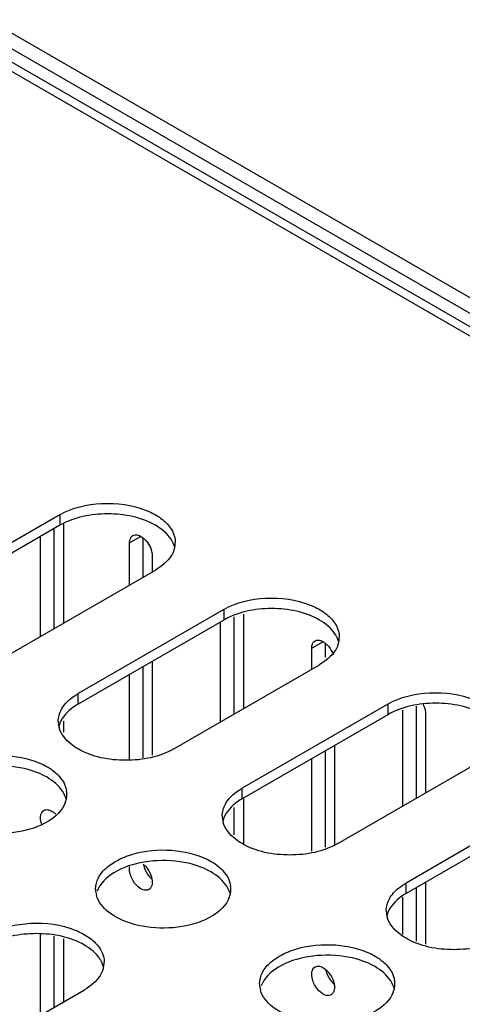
# Model space of a CAD drawing. Header units: millimetres. Extents: x 96 to 741, y 276 to 892.
# Tile 36 of 40: x 451 to 485, y 740 to 816. Entities that reach past the tile are written whole.
import ezdxf

# ---------------------------------------------------------------- set-up
doc = ezdxf.new("R2010")
doc.units = ezdxf.units.MM
doc.header["$LTSCALE"] = 75.983159
doc.layers.get('0').update_dxf_attribs({"linetype": 'CONTINUOUS'})

msp = doc.modelspace()

# ---------------------------------------------------------------- linework, layer by layer
at = {"color": 7}
for p, q in [((325.956, 886.962), (731.837, 652.632)), ((324.895, 886.35), (730.776, 652.02)), ((323.375, 885.472), (729.256, 651.142)), ((324.45, 885.579), (730.331, 651.249)), ((454.013, 777.799), (442.7, 771.267)), ((454.013, 777.799), (454.013, 776.982)), ((454.013, 776.982), (442.7, 770.45)), ((453.582, 768.976), (453.582, 776.733)), ((454.289, 777.063), (454.289, 769.385)), ((452.522, 768.364), (452.522, 776.121)), ((459.423, 775.614), (460.284, 776.111)), ((460.483, 772.961), (460.483, 775.997)), ((459.423, 772.348), (459.423, 775.614)), ((461.19, 774.593), (461.19, 773.369)), ((450.124, 766.98), (461.438, 773.512)), ((466.741, 770.45), (455.428, 763.918)), ((466.741, 770.45), (466.741, 769.634)), ((466.741, 769.634), (455.428, 763.102)), ((467.554, 762.346), (467.554, 769.873)), ((468.261, 770.081), (468.261, 762.755)), ((466.494, 761.734), (466.494, 769.491)), ((473.565, 767.449), (474.426, 767.946)), ((473.565, 765.817), (473.565, 767.449)), ((474.625, 766.737), (474.625, 767.833)), ((460.483, 758.935), (460.483, 766.021)), ((461.19, 766.429), (461.19, 759.143)), ((462.852, 759.632), (474.166, 766.164)), ((459.423, 758.781), (459.423, 765.408)), ((455.428, 763.102), (455.428, 763.918)), ((479.469, 763.102), (468.156, 756.57)), ((479.469, 763.102), (479.469, 762.285)), ((480.636, 755.202), (480.636, 762.628)), ((481.697, 755.815), (481.697, 762.94)), ((479.469, 762.285), (468.156, 755.754)), ((482.404, 762.346), (482.404, 756.223)), ((454.289, 761.775), (454.289, 760.923)), ((475.333, 759.897), (475.333, 752.211)), ((473.565, 751.691), (473.565, 758.876)), ((474.625, 752.003), (474.625, 759.489)), ((475.58, 752.284), (486.894, 758.815)), ((468.156, 755.754), (468.156, 756.57)), ((468.261, 755.754), (468.261, 752.283)), ((492.197, 755.754), (480.884, 749.222)), ((467.554, 752.965), (467.554, 755.072)), ((492.197, 754.937), (480.884, 748.405)), ((480.884, 748.405), (480.884, 749.222)), ((481.697, 744.696), (481.697, 748.874)), ((482.404, 749.283), (482.404, 744.488)), ((480.636, 745.216), (480.636, 748.124)), ((452.522, 738.971), (452.522, 745.255)), ((453.582, 739.583), (453.582, 745.092)), ((454.289, 744.885), (454.289, 739.991)), ((444.609, 734.402), (455.923, 740.934))]:
    msp.add_line(p, q, dxfattribs=at)
for centre, radius, start, end in [((461.208, 775.655), 1.768, 349.3267, 0.01002), ((461.048, 774.801), 1.932, 15.94318, 20.69564), ((461.097, 775.678), 1.881, 340.44592, 349.26517), ((473.776, 767.453), 1.932, 15.94318, 20.69564), ((473.825, 768.33), 1.881, 340.44592, 349.26517), ((473.936, 768.307), 1.768, 349.3267, 0.01002), ((455.683, 761.777), 1.792, 180.0698, 193.25795), ((455.74, 760.944), 1.851, 164.73037, 166.76479), ((455.74, 761.79), 1.851, 193.2345, 195.27043), ((452.643, 755.249), 1.923, 15.376, 19.49612), ((452.772, 756.104), 1.789, 348.14517, 359.8996), ((452.8, 756.101), 1.761, 359.97317, 8.48407), ((452.654, 756.13), 1.91, 338.88511, 348.10254), ((452.518, 753.371), 1.682, 44.60782, 50.15163), ((468.411, 754.429), 1.792, 180.0698, 193.25795), ((468.468, 753.595), 1.851, 164.73037, 166.76479), ((468.468, 754.442), 1.851, 193.2345, 195.27043), ((462.286, 750.998), 1.81, 191.88179, 198.84478), ((465.528, 748.753), 1.761, 359.97317, 8.48407), ((458.551, 748.751), 1.761, 179.97317, 188.48407), ((458.615, 748.762), 1.826, 188.52163, 195.66979), ((465.382, 748.782), 1.91, 338.88511, 348.10254), ((465.371, 747.9), 1.923, 15.376, 19.49612), ((465.5, 748.755), 1.789, 348.14517, 359.8996), ((481.139, 747.081), 1.792, 180.0698, 193.25795), ((481.196, 746.247), 1.851, 164.73037, 166.76479), ((481.196, 747.093), 1.851, 193.2345, 195.27043), ((455.533, 742.223), 1.932, 15.94318, 20.69564), ((455.693, 743.077), 1.768, 349.3267, 0.01002), ((455.582, 743.1), 1.881, 340.44592, 349.26517), ((476.428, 742.833), 1.81, 191.88179, 198.84478), ((471.279, 741.403), 1.761, 179.97317, 188.48407), ((478.228, 741.407), 1.789, 348.14517, 359.8996), ((478.256, 741.405), 1.761, 359.97317, 8.48407), ((471.343, 741.414), 1.826, 188.52163, 195.66979), ((478.11, 741.433), 1.91, 338.88511, 348.10254), ((478.099, 740.552), 1.923, 15.376, 19.49612)]:
    msp.add_arc(centre, radius, start, end, dxfattribs=at)
for points, knots in [([(454.013, 777.799), (454.984, 778.359), (457.302, 778.884), (459.637, 778.579), (460.72, 778.145)], [0, 0, 0, 0, 0.489694, 1, 1, 1, 1]), ([(460.72, 778.145), (460.853, 778.092), (461.339, 777.877), (461.799, 777.592), (462.094, 777.337)], [0, 0, 0, 0, 0.267796, 1, 1, 1, 1]), ([(461.438, 776.982), (460.336, 777.618), (457.726, 778.121), (455.115, 777.618), (454.013, 776.982)], [0, 0, 0, 0, 0.500001, 1, 1, 1, 1]), ([(462.094, 777.337), (462.355, 777.111), (462.794, 776.611), (462.975, 775.958), (462.976, 775.655)], [0, 0, 0, 0, 0.533556, 1, 1, 1, 1]), ([(462.855, 775.484), (462.801, 775.629), (462.478, 776.252), (461.906, 776.712), (461.438, 776.982)], [0, 0, 0, 0, 0.222938, 1, 1, 1, 1]), ([(459.423, 775.614), (459.423, 775.677), (459.437, 775.888), (459.551, 776.11), (459.681, 776.186)], [0, 0, 0, 0, 0.294564, 1, 1, 1, 1]), ([(459.681, 776.186), (459.735, 776.217), (460.024, 776.303), (460.323, 776.136), (460.499, 775.988)], [0, 0, 0, 0, 0.209966, 1, 1, 1, 1]), ([(460.499, 775.988), (460.809, 775.729), (461.109, 775.241), (461.19, 774.717), (461.19, 774.593)], [0, 0, 0, 0, 0.76598, 1, 1, 1, 1]), ([(462.869, 775.049), (462.817, 774.9), (462.499, 774.26), (461.915, 773.788), (461.438, 773.512)], [0, 0, 0, 0, 0.222593, 1, 1, 1, 1]), ([(466.741, 770.45), (467.712, 771.01), (470.03, 771.536), (472.365, 771.231), (473.448, 770.797)], [0, 0, 0, 0, 0.489694, 1, 1, 1, 1]), ([(474.166, 769.634), (473.064, 770.27), (470.454, 770.773), (467.843, 770.27), (466.741, 769.634)], [0, 0, 0, 0, 0.500001, 1, 1, 1, 1]), ([(473.448, 770.797), (473.581, 770.743), (474.067, 770.529), (474.527, 770.244), (474.822, 769.989)], [0, 0, 0, 0, 0.267796, 1, 1, 1, 1]), ([(475.583, 768.136), (475.529, 768.281), (475.206, 768.903), (474.634, 769.364), (474.166, 769.634)], [0, 0, 0, 0, 0.222938, 1, 1, 1, 1]), ([(474.822, 769.989), (475.083, 769.762), (475.522, 769.263), (475.703, 768.609), (475.704, 768.307)], [0, 0, 0, 0, 0.533556, 1, 1, 1, 1]), ([(473.565, 767.449), (473.565, 767.512), (473.579, 767.724), (473.693, 767.946), (473.824, 768.021)], [0, 0, 0, 0, 0.294564, 1, 1, 1, 1]), ([(473.824, 768.021), (473.914, 768.073), (474.07, 768.093), (474.21, 768.06), (474.249, 768.048)], [0, 0, 0, 0, 0.721471, 1, 1, 1, 1]), ([(474.249, 768.048), (474.354, 768.016), (474.49, 767.942), (474.61, 767.85), (474.642, 767.823)], [0, 0, 0, 0, 0.728943, 1, 1, 1, 1]), ([(475.597, 767.7), (475.545, 767.551), (475.227, 766.911), (474.643, 766.439), (474.166, 766.164)], [0, 0, 0, 0, 0.222593, 1, 1, 1, 1]), ([(453.89, 761.775), (453.89, 762.092), (454.092, 762.782), (454.572, 763.295), (454.856, 763.527)], [0, 0, 0, 0, 0.46369, 1, 1, 1, 1]), ([(479.469, 763.102), (480.44, 763.662), (482.758, 764.188), (485.093, 763.883), (486.176, 763.448)], [0, 0, 0, 0, 0.489694, 1, 1, 1, 1]), ([(455.428, 763.102), (455.241, 762.994), (454.618, 762.582), (454.096, 761.949), (453.954, 761.431)], [0, 0, 0, 0, 0.286033, 1, 1, 1, 1]), ([(486.894, 762.285), (485.792, 762.922), (483.182, 763.425), (480.571, 762.922), (479.469, 762.285)], [0, 0, 0, 0, 0.500001, 1, 1, 1, 1]), ([(482.211, 763.094), (482.241, 763.032), (482.344, 762.795), (482.404, 762.535), (482.404, 762.346)], [0, 0, 0, 0, 0.267453, 1, 1, 1, 1]), ([(455.428, 759.632), (455.241, 759.739), (454.618, 760.152), (454.096, 760.784), (453.954, 761.303)], [0, 0, 0, 0, 0.286033, 1, 1, 1, 1]), ([(462.852, 759.632), (461.751, 758.996), (459.14, 758.493), (456.53, 758.996), (455.428, 759.632)], [0, 0, 0, 0, 0.5, 1, 1, 1, 1]), ([(444.062, 756.101), (444.062, 756.403), (444.244, 757.059), (444.958, 757.871), (446.013, 758.513), (447.815, 759.114), (450.27, 759.238), (452.211, 758.713), (453.024, 758.244)], [0, 0, 0, 0, 0.087136, 0.186849, 0.304529, 0.438665, 0.730081, 1, 1, 1, 1]), ([(453.024, 757.427), (452.291, 757.85), (450.547, 758.366), (447.909, 758.332), (445.587, 757.622), (444.414, 756.536), (444.186, 755.939)], [0, 0, 0, 0, 0.260617, 0.545433, 0.802971, 1, 1, 1, 1]), ([(454.455, 755.89), (454.403, 756.039), (454.084, 756.68), (453.501, 757.152), (453.024, 757.427)], [0, 0, 0, 0, 0.222588, 1, 1, 1, 1]), ([(453.623, 757.829), (453.748, 757.725), (454.173, 757.327), (454.48, 756.778), (454.542, 756.361)], [0, 0, 0, 0, 0.278952, 1, 1, 1, 1]), ([(466.618, 754.427), (466.618, 754.744), (466.82, 755.434), (467.3, 755.947), (467.584, 756.179)], [0, 0, 0, 0, 0.46369, 1, 1, 1, 1]), ([(468.156, 755.754), (467.969, 755.646), (467.346, 755.233), (466.824, 754.601), (466.682, 754.083)], [0, 0, 0, 0, 0.286033, 1, 1, 1, 1]), ([(454.436, 755.442), (454.206, 754.845), (453.032, 753.761), (450.71, 753.052), (448.074, 753.019), (446.331, 753.535), (445.599, 753.957)], [0, 0, 0, 0, 0.197111, 0.454661, 0.739438, 1, 1, 1, 1]), ([(452.522, 754.286), (452.522, 754.35), (452.536, 754.561), (452.65, 754.783), (452.78, 754.859)], [0, 0, 0, 0, 0.294571, 1, 1, 1, 1]), ([(452.78, 754.859), (452.87, 754.911), (453.026, 754.93), (453.166, 754.898), (453.204, 754.886)], [0, 0, 0, 0, 0.721611, 1, 1, 1, 1]), ([(453.204, 754.886), (453.309, 754.854), (453.445, 754.781), (453.564, 754.689), (453.596, 754.663)], [0, 0, 0, 0, 0.728926, 1, 1, 1, 1]), ([(468.156, 752.283), (467.969, 752.391), (467.346, 752.804), (466.824, 753.436), (466.682, 753.954)], [0, 0, 0, 0, 0.286033, 1, 1, 1, 1]), ([(475.58, 752.284), (474.479, 751.647), (471.868, 751.144), (469.258, 751.647), (468.156, 752.283)], [0, 0, 0, 0, 0.5, 1, 1, 1, 1]), ([(456.79, 748.752), (456.79, 749.055), (456.972, 749.71), (457.686, 750.522), (458.741, 751.165), (460.543, 751.765), (462.998, 751.89), (464.939, 751.364), (465.752, 750.895)], [0, 0, 0, 0, 0.087136, 0.186849, 0.304529, 0.438665, 0.730081, 1, 1, 1, 1]), ([(465.752, 750.079), (465.019, 750.502), (463.275, 751.018), (460.637, 750.984), (458.315, 750.273), (457.142, 749.188), (456.913, 748.591)], [0, 0, 0, 0, 0.260617, 0.545433, 0.802971, 1, 1, 1, 1]), ([(460.497, 750.679), (460.564, 750.623), (460.824, 750.367), (461.013, 750.041), (461.101, 749.779)], [0, 0, 0, 0, 0.240385, 1, 1, 1, 1]), ([(460.573, 750.414), (460.661, 750.157), (460.846, 749.836), (461.1, 749.583), (461.166, 749.527)], [0, 0, 0, 0, 0.7591, 1, 1, 1, 1]), ([(466.351, 750.481), (466.476, 750.377), (466.901, 749.978), (467.208, 749.429), (467.27, 749.013)], [0, 0, 0, 0, 0.278952, 1, 1, 1, 1]), ([(460.931, 748.709), (460.828, 748.65), (460.432, 748.629), (459.889, 749.059), (459.609, 749.521), (459.515, 749.795)], [0, 0, 0, 0, 0.182822, 0.554475, 1, 1, 1, 1]), ([(467.183, 748.542), (467.131, 748.691), (466.812, 749.331), (466.229, 749.803), (465.752, 750.079)], [0, 0, 0, 0, 0.222588, 1, 1, 1, 1]), ([(461.19, 749.282), (461.19, 749.219), (461.176, 749.007), (461.062, 748.785), (460.931, 748.709)], [0, 0, 0, 0, 0.294553, 1, 1, 1, 1]), ([(458.327, 746.609), (458.142, 746.716), (457.522, 747.127), (457.001, 747.754), (456.857, 748.269)], [0, 0, 0, 0, 0.285617, 1, 1, 1, 1]), ([(479.346, 747.078), (479.346, 747.396), (479.548, 748.085), (480.028, 748.599), (480.312, 748.83)], [0, 0, 0, 0, 0.46369, 1, 1, 1, 1]), ([(480.884, 748.405), (480.697, 748.298), (480.074, 747.885), (479.552, 747.253), (479.41, 746.734)], [0, 0, 0, 0, 0.286033, 1, 1, 1, 1]), ([(467.164, 748.093), (466.934, 747.497), (465.76, 746.413), (463.438, 745.703), (460.802, 745.67), (459.059, 746.186), (458.327, 746.609)], [0, 0, 0, 0, 0.197111, 0.454661, 0.739438, 1, 1, 1, 1]), ([(480.884, 744.935), (480.697, 745.043), (480.074, 745.455), (479.552, 746.088), (479.41, 746.606)], [0, 0, 0, 0, 0.286033, 1, 1, 1, 1]), ([(448.498, 745.221), (449.468, 745.781), (451.787, 746.307), (454.122, 746.002), (455.205, 745.567)], [0, 0, 0, 0, 0.489694, 1, 1, 1, 1]), ([(455.923, 744.404), (454.821, 745.041), (452.211, 745.543), (449.6, 745.041), (448.498, 744.404)], [0, 0, 0, 0, 0.500001, 1, 1, 1, 1]), ([(455.205, 745.567), (455.337, 745.514), (455.824, 745.299), (456.284, 745.014), (456.578, 744.759)], [0, 0, 0, 0, 0.267796, 1, 1, 1, 1]), ([(457.34, 742.906), (457.285, 743.051), (456.963, 743.674), (456.391, 744.134), (455.923, 744.404)], [0, 0, 0, 0, 0.222938, 1, 1, 1, 1]), ([(456.578, 744.759), (456.84, 744.533), (457.279, 744.034), (457.46, 743.38), (457.46, 743.078)], [0, 0, 0, 0, 0.533556, 1, 1, 1, 1]), ([(469.518, 741.404), (469.518, 741.707), (469.7, 742.362), (470.414, 743.174), (471.469, 743.817), (473.271, 744.417), (475.726, 744.542), (477.667, 744.016), (478.48, 743.547)], [0, 0, 0, 0, 0.087136, 0.186849, 0.304529, 0.438665, 0.730081, 1, 1, 1, 1]), ([(488.308, 744.935), (487.207, 744.299), (484.596, 743.796), (481.986, 744.299), (480.884, 744.935)], [0, 0, 0, 0, 0.5, 1, 1, 1, 1]), ([(478.48, 742.731), (477.747, 743.153), (476.003, 743.67), (473.365, 743.636), (471.043, 742.925), (469.87, 741.839), (469.641, 741.242)], [0, 0, 0, 0, 0.260617, 0.545433, 0.802971, 1, 1, 1, 1]), ([(473.824, 742.71), (473.877, 742.74), (474.165, 742.826), (474.463, 742.661), (474.639, 742.514)], [0, 0, 0, 0, 0.210108, 1, 1, 1, 1]), ([(479.079, 743.133), (479.204, 743.029), (479.629, 742.63), (479.936, 742.081), (479.998, 741.665)], [0, 0, 0, 0, 0.278952, 1, 1, 1, 1]), ([(457.354, 742.471), (457.302, 742.322), (456.983, 741.682), (456.4, 741.21), (455.923, 740.934)], [0, 0, 0, 0, 0.222593, 1, 1, 1, 1]), ([(473.565, 742.137), (473.565, 742.201), (473.579, 742.412), (473.693, 742.634), (473.824, 742.71)], [0, 0, 0, 0, 0.294571, 1, 1, 1, 1]), ([(474.639, 742.514), (474.706, 742.458), (474.966, 742.202), (475.155, 741.876), (475.244, 741.614)], [0, 0, 0, 0, 0.240385, 1, 1, 1, 1]), ([(474.716, 742.249), (474.803, 741.992), (474.988, 741.671), (475.242, 741.418), (475.308, 741.362)], [0, 0, 0, 0, 0.7591, 1, 1, 1, 1]), ([(479.911, 741.194), (479.858, 741.342), (479.54, 741.983), (478.957, 742.455), (478.48, 742.731)], [0, 0, 0, 0, 0.222588, 1, 1, 1, 1]), ([(475.074, 740.545), (474.971, 740.485), (474.574, 740.464), (474.031, 740.894), (473.751, 741.356), (473.657, 741.63)], [0, 0, 0, 0, 0.182822, 0.554475, 1, 1, 1, 1]), ([(471.055, 739.261), (470.87, 739.367), (470.25, 739.778), (469.729, 740.406), (469.584, 740.921)], [0, 0, 0, 0, 0.285617, 1, 1, 1, 1]), ([(479.892, 740.745), (479.662, 740.148), (478.488, 739.065), (476.166, 738.355), (473.53, 738.322), (471.787, 738.838), (471.055, 739.261)], [0, 0, 0, 0, 0.197111, 0.454661, 0.739438, 1, 1, 1, 1]), ([(475.333, 741.117), (475.333, 741.054), (475.318, 740.842), (475.205, 740.62), (475.074, 740.545)], [0, 0, 0, 0, 0.294553, 1, 1, 1, 1])]:
    msp.add_open_spline(points, degree=3, knots=knots, dxfattribs=at)
for points in [[(474.642, 767.823), (474.823, 767.672), (474.973, 767.48), (475.088, 767.274)], [(475.088, 767.274), (475.149, 767.165), (475.201, 767.051), (475.241, 766.933)], [(454.856, 763.527), (455.035, 763.673), (455.228, 763.803), (455.428, 763.918)], [(453.024, 758.244), (453.234, 758.122), (453.436, 757.985), (453.623, 757.829)], [(467.584, 756.179), (467.763, 756.325), (467.956, 756.455), (468.156, 756.57)], [(452.614, 753.779), (452.558, 753.942), (452.522, 754.115), (452.522, 754.286)], [(459.423, 750.302), (459.423, 750.371), (459.429, 750.441), (459.443, 750.508)], [(465.752, 750.895), (465.962, 750.774), (466.164, 750.636), (466.351, 750.481)], [(459.515, 749.795), (459.459, 749.957), (459.423, 750.13), (459.423, 750.302)], [(461.101, 749.779), (461.155, 749.62), (461.19, 749.45), (461.19, 749.282)], [(480.312, 748.83), (480.491, 748.976), (480.684, 749.106), (480.884, 749.222)], [(478.48, 743.547), (478.69, 743.426), (478.892, 743.288), (479.079, 743.133)], [(473.657, 741.63), (473.601, 741.793), (473.565, 741.966), (473.565, 742.137)], [(475.244, 741.614), (475.298, 741.455), (475.333, 741.285), (475.333, 741.117)]]:
    msp.add_open_spline(points, degree=3, dxfattribs=at)

doc.saveas('drawing.dxf')
